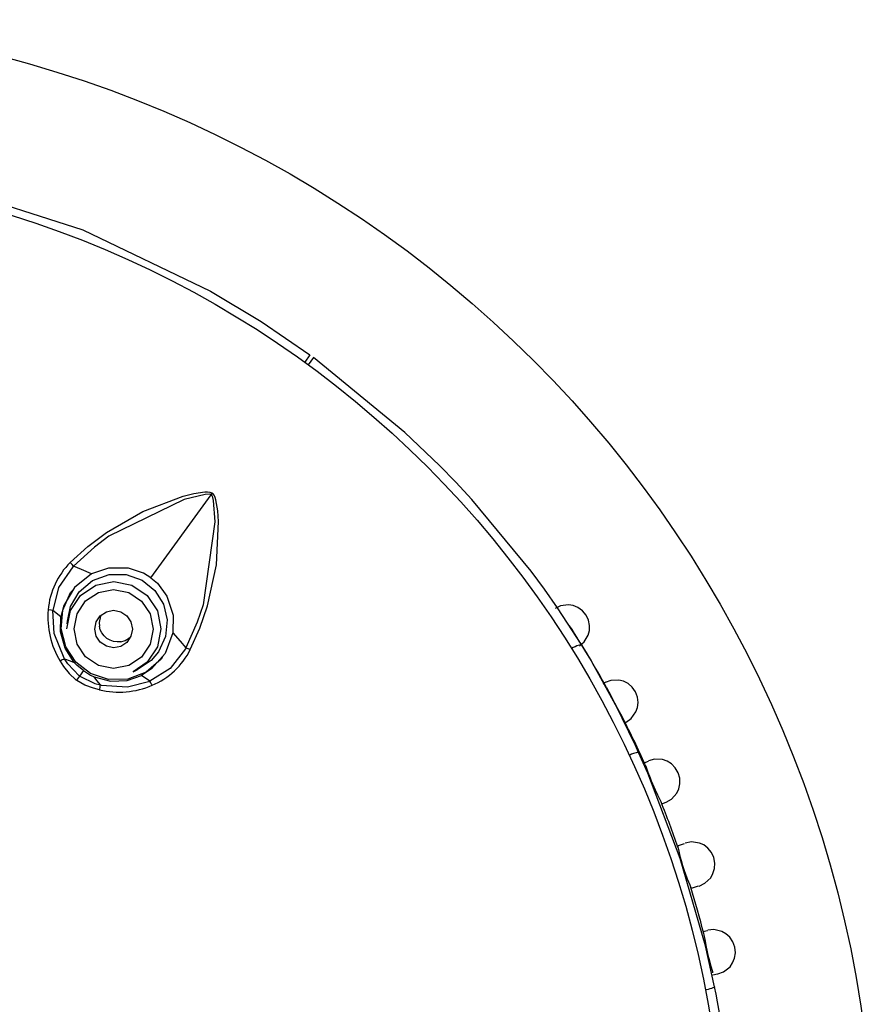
# Model space of a CAD drawing. Header units: millimetres. Extents: x -0.13 to 0.24, y 0 to 1.59.
# Tile 9 of 68: x -0.0628 to -0.04, y 0.4747 to 0.5009. Entities that reach past the tile are written whole.
import ezdxf

# ---------------------------------------------------------------- set-up
doc = ezdxf.new("R2010")
doc.units = ezdxf.units.MM
doc.layers.add('BLOCKS', color=3, linetype='Continuous')

msp = doc.modelspace()

# ---------------------------------------------------------------- linework, layer by layer
at = {"layer": 'BLOCKS'}
for points, knots in [([(-0.040013, 0.469931), (-0.040013, 0.48705), (-0.053889, 0.500928), (-0.071007, 0.500928), (-0.071007, 0.500928), (-0.088126, 0.500928), (-0.102004, 0.48705), (-0.102004, 0.469931), (-0.102004, 0.469931), (-0.102004, 0.452815), (-0.088126, 0.438935), (-0.071007, 0.438935), (-0.071007, 0.438935), (-0.053889, 0.438935), (-0.040013, 0.452815), (-0.040013, 0.469931)], [0, 0, 0, 0, 0.25, 0.25, 0.25, 0.25, 0.5, 0.5, 0.5, 0.5, 0.75, 0.75, 0.75, 0.75, 1, 1, 1, 1]), ([(-0.044015, 0.469931), (-0.044015, 0.484842), (-0.056101, 0.496926), (-0.071007, 0.496926), (-0.071007, 0.496926), (-0.085916, 0.496926), (-0.098, 0.484842), (-0.098, 0.469931), (-0.098, 0.469931), (-0.098, 0.455023), (-0.085916, 0.442939), (-0.071007, 0.442939), (-0.071007, 0.442939), (-0.056101, 0.442939), (-0.044015, 0.455023), (-0.044015, 0.469931)], [0, 0, 0, 0, 0.25, 0.25, 0.25, 0.25, 0.5, 0.5, 0.5, 0.5, 0.75, 0.75, 0.75, 0.75, 1, 1, 1, 1]), ([(-0.064547, 0.496429), (-0.064547, 0.496429), (-0.061102, 0.495332), (-0.061102, 0.495332), (-0.061102, 0.495332), (-0.061102, 0.495332), (-0.057695, 0.493697), (-0.057695, 0.493697), (-0.057695, 0.493697), (-0.057695, 0.493697), (-0.056352, 0.492886), (-0.056352, 0.492886), (-0.056352, 0.492886), (-0.056352, 0.492886), (-0.055048, 0.491998), (-0.055048, 0.491998)], [0, 0, 0, 0, 0.25, 0.25, 0.25, 0.25, 0.5, 0.5, 0.5, 0.5, 0.75, 0.75, 0.75, 0.75, 1, 1, 1, 1]), ([(-0.047803, 0.484266), (-0.047803, 0.484266), (-0.048451, 0.485268), (-0.048451, 0.485268), (-0.048451, 0.485268), (-0.048451, 0.485268), (-0.048798, 0.485759), (-0.048798, 0.485759), (-0.048798, 0.485759), (-0.048798, 0.485759), (-0.049152, 0.486243), (-0.049152, 0.486243), (-0.049152, 0.486243), (-0.049152, 0.486243), (-0.050734, 0.488147), (-0.050734, 0.488147), (-0.050734, 0.488147), (-0.050734, 0.488147), (-0.05116, 0.488607), (-0.05116, 0.488607), (-0.05116, 0.488607), (-0.05116, 0.488607), (-0.051599, 0.489054), (-0.051599, 0.489054), (-0.051599, 0.489054), (-0.051599, 0.489054), (-0.052518, 0.489936), (-0.052518, 0.489936), (-0.052518, 0.489936), (-0.052518, 0.489936), (-0.054955, 0.491927), (-0.054955, 0.491927)], [0, 0, 0, 0, 0.125, 0.125, 0.125, 0.125, 0.25, 0.25, 0.25, 0.25, 0.375, 0.375, 0.375, 0.375, 0.5, 0.5, 0.5, 0.5, 0.625, 0.625, 0.625, 0.625, 0.75, 0.75, 0.75, 0.75, 0.875, 0.875, 0.875, 0.875, 1, 1, 1, 1]), ([(-0.061434, 0.486473), (-0.061434, 0.486473), (-0.06097, 0.486893), (-0.06097, 0.486893), (-0.06097, 0.486893), (-0.06097, 0.486893), (-0.060465, 0.487274), (-0.060465, 0.487274), (-0.060465, 0.487274), (-0.060465, 0.487274), (-0.059498, 0.487833), (-0.059498, 0.487833), (-0.059498, 0.487833), (-0.059498, 0.487833), (-0.058422, 0.488241), (-0.058422, 0.488241), (-0.058422, 0.488241), (-0.058422, 0.488241), (-0.05814, 0.488311), (-0.05814, 0.488311), (-0.05814, 0.488311), (-0.05814, 0.488311), (-0.057848, 0.488354), (-0.057848, 0.488354), (-0.057848, 0.488354), (-0.057848, 0.488354), (-0.057782, 0.488354), (-0.057782, 0.488354), (-0.057782, 0.488354), (-0.057782, 0.488354), (-0.057714, 0.488344), (-0.057714, 0.488344), (-0.057714, 0.488344), (-0.057714, 0.488344), (-0.057662, 0.488325), (-0.057662, 0.488325), (-0.057662, 0.488325), (-0.057662, 0.488325), (-0.05765, 0.488317), (-0.05765, 0.488317)], [0, 0, 0, 0, 0.1, 0.1, 0.1, 0.1, 0.2, 0.2, 0.2, 0.2, 0.3, 0.3, 0.3, 0.3, 0.4, 0.4, 0.4, 0.4, 0.5, 0.5, 0.5, 0.5, 0.6, 0.6, 0.6, 0.6, 0.7, 0.7, 0.7, 0.7, 0.8, 0.8, 0.8, 0.8, 0.9, 0.9, 0.9, 0.9, 1, 1, 1, 1]), ([(-0.057683, 0.488274), (-0.057683, 0.488274), (-0.057689, 0.488278), (-0.057689, 0.488278), (-0.057689, 0.488278), (-0.057689, 0.488278), (-0.057728, 0.48829), (-0.057728, 0.48829), (-0.057728, 0.48829), (-0.057728, 0.48829), (-0.057844, 0.488282), (-0.057844, 0.488282), (-0.057844, 0.488282), (-0.057844, 0.488282), (-0.058397, 0.488147), (-0.058397, 0.488147), (-0.058397, 0.488147), (-0.058397, 0.488147), (-0.060403, 0.48717), (-0.060403, 0.48717), (-0.060403, 0.48717), (-0.060403, 0.48717), (-0.060792, 0.486876), (-0.060792, 0.486876), (-0.060792, 0.486876), (-0.060792, 0.486876), (-0.061347, 0.486375), (-0.061347, 0.486375)], [0, 0, 0, 0, 0.142857, 0.142857, 0.142857, 0.142857, 0.285714, 0.285714, 0.285714, 0.285714, 0.428571, 0.428571, 0.428571, 0.428571, 0.571429, 0.571429, 0.571429, 0.571429, 0.714286, 0.714286, 0.714286, 0.714286, 0.857143, 0.857143, 0.857143, 0.857143, 1, 1, 1, 1]), ([(-0.057683, 0.488274), (-0.057683, 0.488274), (-0.057675, 0.48827), (-0.057675, 0.48827), (-0.057675, 0.48827), (-0.057675, 0.48827), (-0.057652, 0.488234), (-0.057652, 0.488234), (-0.057652, 0.488234), (-0.057652, 0.488234), (-0.057625, 0.48812), (-0.057625, 0.48812), (-0.057625, 0.48812), (-0.057625, 0.48812), (-0.057581, 0.487555), (-0.057581, 0.487555), (-0.057581, 0.487555), (-0.057581, 0.487555), (-0.05789, 0.485345), (-0.05789, 0.485345), (-0.05789, 0.485345), (-0.05789, 0.485345), (-0.058049, 0.484885), (-0.058049, 0.484885), (-0.058049, 0.484885), (-0.058049, 0.484885), (-0.058356, 0.484202), (-0.058356, 0.484202)], [0, 0, 0, 0, 0.142857, 0.142857, 0.142857, 0.142857, 0.285714, 0.285714, 0.285714, 0.285714, 0.428571, 0.428571, 0.428571, 0.428571, 0.571429, 0.571429, 0.571429, 0.571429, 0.714286, 0.714286, 0.714286, 0.714286, 0.857143, 0.857143, 0.857143, 0.857143, 1, 1, 1, 1]), ([(-0.058236, 0.48415), (-0.058236, 0.48415), (-0.057981, 0.484719), (-0.057981, 0.484719), (-0.057981, 0.484719), (-0.057981, 0.484719), (-0.057774, 0.485316), (-0.057774, 0.485316), (-0.057774, 0.485316), (-0.057774, 0.485316), (-0.05754, 0.486411), (-0.05754, 0.486411), (-0.05754, 0.486411), (-0.05754, 0.486411), (-0.057484, 0.487562), (-0.057484, 0.487562), (-0.057484, 0.487562), (-0.057484, 0.487562), (-0.057507, 0.487851), (-0.057507, 0.487851), (-0.057507, 0.487851), (-0.057507, 0.487851), (-0.057554, 0.488139), (-0.057554, 0.488139), (-0.057554, 0.488139), (-0.057554, 0.488139), (-0.057575, 0.488203), (-0.057575, 0.488203), (-0.057575, 0.488203), (-0.057575, 0.488203), (-0.057604, 0.488265), (-0.057604, 0.488265), (-0.057604, 0.488265), (-0.057604, 0.488265), (-0.057639, 0.488307), (-0.057639, 0.488307), (-0.057639, 0.488307), (-0.057639, 0.488307), (-0.05765, 0.488317), (-0.05765, 0.488317)], [0, 0, 0, 0, 0.1, 0.1, 0.1, 0.1, 0.2, 0.2, 0.2, 0.2, 0.3, 0.3, 0.3, 0.3, 0.4, 0.4, 0.4, 0.4, 0.5, 0.5, 0.5, 0.5, 0.6, 0.6, 0.6, 0.6, 0.7, 0.7, 0.7, 0.7, 0.8, 0.8, 0.8, 0.8, 0.9, 0.9, 0.9, 0.9, 1, 1, 1, 1]), ([(-0.061347, 0.486375), (-0.061347, 0.486375), (-0.061384, 0.486421), (-0.061384, 0.486421), (-0.061384, 0.486421), (-0.061384, 0.486421), (-0.061403, 0.48644), (-0.061403, 0.48644), (-0.061403, 0.48644), (-0.061403, 0.48644), (-0.061434, 0.486473), (-0.061434, 0.486473)], [0, 0, 0, 0, 0.333333, 0.333333, 0.333333, 0.333333, 0.666667, 0.666667, 0.666667, 0.666667, 1, 1, 1, 1]), ([(-0.061347, 0.486375), (-0.061347, 0.486375), (-0.061347, 0.486375), (-0.061347, 0.486375), (-0.061347, 0.486375), (-0.061347, 0.486375), (-0.061367, 0.486355), (-0.061367, 0.486355), (-0.061367, 0.486355), (-0.061367, 0.486355), (-0.061746, 0.485804), (-0.061746, 0.485804), (-0.061746, 0.485804), (-0.061746, 0.485804), (-0.061901, 0.485191), (-0.061901, 0.485191)], [0, 0, 0, 0, 0.25, 0.25, 0.25, 0.25, 0.5, 0.5, 0.5, 0.5, 0.75, 0.75, 0.75, 0.75, 1, 1, 1, 1]), ([(-0.060864, 0.486166), (-0.060864, 0.486166), (-0.061134, 0.486284), (-0.061134, 0.486284), (-0.061134, 0.486284), (-0.061134, 0.486284), (-0.061347, 0.486375), (-0.061347, 0.486375)], [0, 0, 0, 0, 0.5, 0.5, 0.5, 0.5, 1, 1, 1, 1]), ([(-0.059285, 0.486065), (-0.059285, 0.486065), (-0.059482, 0.486185), (-0.059482, 0.486185), (-0.059482, 0.486185), (-0.059482, 0.486185), (-0.059883, 0.48632), (-0.059883, 0.48632), (-0.059883, 0.48632), (-0.059883, 0.48632), (-0.060411, 0.48632), (-0.060411, 0.48632), (-0.060411, 0.48632), (-0.060411, 0.48632), (-0.060864, 0.486166), (-0.060864, 0.486166)], [0, 0, 0, 0, 0.25, 0.25, 0.25, 0.25, 0.5, 0.5, 0.5, 0.5, 0.75, 0.75, 0.75, 0.75, 1, 1, 1, 1]), ([(-0.060864, 0.486166), (-0.060864, 0.486166), (-0.061322, 0.485804), (-0.061322, 0.485804), (-0.061322, 0.485804), (-0.061322, 0.485804), (-0.061603, 0.48533), (-0.061603, 0.48533), (-0.061603, 0.48533), (-0.061603, 0.48533), (-0.061684, 0.485026), (-0.061684, 0.485026)], [0, 0, 0, 0, 0.333333, 0.333333, 0.333333, 0.333333, 0.666667, 0.666667, 0.666667, 0.666667, 1, 1, 1, 1]), ([(-0.061527, 0.484709), (-0.061527, 0.484709), (-0.061432, 0.485189), (-0.061432, 0.485189), (-0.061432, 0.485189), (-0.061432, 0.485189), (-0.06116, 0.485595), (-0.06116, 0.485595), (-0.06116, 0.485595), (-0.06116, 0.485595), (-0.060753, 0.485866), (-0.060753, 0.485866), (-0.060753, 0.485866), (-0.060753, 0.485866), (-0.060272, 0.485961), (-0.060272, 0.485961)], [0, 0, 0, 0, 0.25, 0.25, 0.25, 0.25, 0.5, 0.5, 0.5, 0.5, 0.75, 0.75, 0.75, 0.75, 1, 1, 1, 1]), ([(-0.061496, 0.484955), (-0.061496, 0.484955), (-0.061427, 0.485295), (-0.061427, 0.485295), (-0.061427, 0.485295), (-0.061427, 0.485295), (-0.061196, 0.48569), (-0.061196, 0.48569), (-0.061196, 0.48569), (-0.061196, 0.48569), (-0.060838, 0.485988), (-0.060838, 0.485988), (-0.060838, 0.485988), (-0.060838, 0.485988), (-0.060401, 0.48615), (-0.060401, 0.48615), (-0.060401, 0.48615), (-0.060401, 0.48615), (-0.059941, 0.486152), (-0.059941, 0.486152), (-0.059941, 0.486152), (-0.059941, 0.486152), (-0.059521, 0.486001), (-0.059521, 0.486001), (-0.059521, 0.486001), (-0.059521, 0.486001), (-0.059182, 0.485728), (-0.059182, 0.485728), (-0.059182, 0.485728), (-0.059182, 0.485728), (-0.058954, 0.485363), (-0.058954, 0.485363), (-0.058954, 0.485363), (-0.058954, 0.485363), (-0.058854, 0.484941), (-0.058854, 0.484941), (-0.058854, 0.484941), (-0.058854, 0.484941), (-0.058896, 0.484502), (-0.058896, 0.484502), (-0.058896, 0.484502), (-0.058896, 0.484502), (-0.059084, 0.484088), (-0.059084, 0.484088), (-0.059084, 0.484088), (-0.059084, 0.484088), (-0.059277, 0.48386), (-0.059277, 0.48386), (-0.059277, 0.48386), (-0.059277, 0.48386), (-0.059277, 0.48386), (-0.059277, 0.48386)], [0, 0, 0, 0, 0.076923, 0.076923, 0.076923, 0.076923, 0.153846, 0.153846, 0.153846, 0.153846, 0.230769, 0.230769, 0.230769, 0.230769, 0.307692, 0.307692, 0.307692, 0.307692, 0.384615, 0.384615, 0.384615, 0.384615, 0.461538, 0.461538, 0.461538, 0.461538, 0.538462, 0.538462, 0.538462, 0.538462, 0.615385, 0.615385, 0.615385, 0.615385, 0.692308, 0.692308, 0.692308, 0.692308, 0.769231, 0.769231, 0.769231, 0.769231, 0.846154, 0.846154, 0.846154, 0.846154, 0.923077, 0.923077, 0.923077, 0.923077, 1, 1, 1, 1]), ([(-0.060272, 0.485961), (-0.060272, 0.485961), (-0.059792, 0.485864), (-0.059792, 0.485864), (-0.059792, 0.485864), (-0.059792, 0.485864), (-0.059386, 0.485593), (-0.059386, 0.485593), (-0.059386, 0.485593), (-0.059386, 0.485593), (-0.059113, 0.485185), (-0.059113, 0.485185), (-0.059113, 0.485185), (-0.059113, 0.485185), (-0.059018, 0.484705), (-0.059018, 0.484705), (-0.059018, 0.484705), (-0.059018, 0.484705), (-0.059113, 0.484227), (-0.059113, 0.484227), (-0.059113, 0.484227), (-0.059113, 0.484227), (-0.059386, 0.483819), (-0.059386, 0.483819), (-0.059386, 0.483819), (-0.059386, 0.483819), (-0.059761, 0.483562), (-0.059761, 0.483562)], [0, 0, 0, 0, 0.142857, 0.142857, 0.142857, 0.142857, 0.285714, 0.285714, 0.285714, 0.285714, 0.428571, 0.428571, 0.428571, 0.428571, 0.571429, 0.571429, 0.571429, 0.571429, 0.714286, 0.714286, 0.714286, 0.714286, 0.857143, 0.857143, 0.857143, 0.857143, 1, 1, 1, 1]), ([(-0.059285, 0.486065), (-0.059285, 0.486065), (-0.059111, 0.485918), (-0.059111, 0.485918), (-0.059111, 0.485918), (-0.059111, 0.485918), (-0.058863, 0.485574), (-0.058863, 0.485574), (-0.058863, 0.485574), (-0.058863, 0.485574), (-0.058695, 0.485073), (-0.058695, 0.485073), (-0.058695, 0.485073), (-0.058695, 0.485073), (-0.058701, 0.484595), (-0.058701, 0.484595)], [0, 0, 0, 0, 0.25, 0.25, 0.25, 0.25, 0.5, 0.5, 0.5, 0.5, 0.75, 0.75, 0.75, 0.75, 1, 1, 1, 1]), ([(-0.058968, 0.483974), (-0.058968, 0.483974), (-0.05901, 0.483898), (-0.05901, 0.483898), (-0.05901, 0.483898), (-0.05901, 0.483898), (-0.059409, 0.483554), (-0.059409, 0.483554), (-0.059409, 0.483554), (-0.059409, 0.483554), (-0.059902, 0.483366), (-0.059902, 0.483366), (-0.059902, 0.483366), (-0.059902, 0.483366), (-0.060419, 0.483355), (-0.060419, 0.483355), (-0.060419, 0.483355), (-0.060419, 0.483355), (-0.060898, 0.483517), (-0.060898, 0.483517), (-0.060898, 0.483517), (-0.060898, 0.483517), (-0.061285, 0.483821), (-0.061285, 0.483821), (-0.061285, 0.483821), (-0.061285, 0.483821), (-0.06155, 0.484229), (-0.06155, 0.484229), (-0.06155, 0.484229), (-0.06155, 0.484229), (-0.061672, 0.484703), (-0.061672, 0.484703), (-0.061672, 0.484703), (-0.061672, 0.484703), (-0.06163, 0.485202), (-0.06163, 0.485202), (-0.06163, 0.485202), (-0.06163, 0.485202), (-0.061425, 0.485672), (-0.061425, 0.485672), (-0.061425, 0.485672), (-0.061425, 0.485672), (-0.061378, 0.485728), (-0.061378, 0.485728)], [0, 0, 0, 0, 0.090909, 0.090909, 0.090909, 0.090909, 0.181818, 0.181818, 0.181818, 0.181818, 0.272727, 0.272727, 0.272727, 0.272727, 0.363636, 0.363636, 0.363636, 0.363636, 0.454545, 0.454545, 0.454545, 0.454545, 0.545455, 0.545455, 0.545455, 0.545455, 0.636364, 0.636364, 0.636364, 0.636364, 0.727273, 0.727273, 0.727273, 0.727273, 0.818182, 0.818182, 0.818182, 0.818182, 0.909091, 0.909091, 0.909091, 0.909091, 1, 1, 1, 1]), ([(-0.060279, 0.483645), (-0.060279, 0.483645), (-0.059875, 0.483726), (-0.059875, 0.483726), (-0.059875, 0.483726), (-0.059875, 0.483726), (-0.059533, 0.483954), (-0.059533, 0.483954), (-0.059533, 0.483954), (-0.059533, 0.483954), (-0.059304, 0.484295), (-0.059304, 0.484295), (-0.059304, 0.484295), (-0.059304, 0.484295), (-0.059223, 0.484697), (-0.059223, 0.484697), (-0.059223, 0.484697), (-0.059223, 0.484697), (-0.059304, 0.4851), (-0.059304, 0.4851), (-0.059304, 0.4851), (-0.059304, 0.4851), (-0.059533, 0.485444), (-0.059533, 0.485444), (-0.059533, 0.485444), (-0.059533, 0.485444), (-0.059875, 0.485674), (-0.059875, 0.485674), (-0.059875, 0.485674), (-0.059875, 0.485674), (-0.060279, 0.485752), (-0.060279, 0.485752), (-0.060279, 0.485752), (-0.060279, 0.485752), (-0.060682, 0.485674), (-0.060682, 0.485674), (-0.060682, 0.485674), (-0.060682, 0.485674), (-0.061024, 0.485446), (-0.061024, 0.485446), (-0.061024, 0.485446), (-0.061024, 0.485446), (-0.061254, 0.485105), (-0.061254, 0.485105), (-0.061254, 0.485105), (-0.061254, 0.485105), (-0.061334, 0.484701), (-0.061334, 0.484701), (-0.061334, 0.484701), (-0.061334, 0.484701), (-0.061254, 0.484297), (-0.061254, 0.484297), (-0.061254, 0.484297), (-0.061254, 0.484297), (-0.061024, 0.483956), (-0.061024, 0.483956), (-0.061024, 0.483956), (-0.061024, 0.483956), (-0.060682, 0.483726), (-0.060682, 0.483726), (-0.060682, 0.483726), (-0.060682, 0.483726), (-0.060279, 0.483645), (-0.060279, 0.483645)], [0, 0, 0, 0, 0.0625, 0.0625, 0.0625, 0.0625, 0.125, 0.125, 0.125, 0.125, 0.1875, 0.1875, 0.1875, 0.1875, 0.25, 0.25, 0.25, 0.25, 0.3125, 0.3125, 0.3125, 0.3125, 0.375, 0.375, 0.375, 0.375, 0.4375, 0.4375, 0.4375, 0.4375, 0.5, 0.5, 0.5, 0.5, 0.5625, 0.5625, 0.5625, 0.5625, 0.625, 0.625, 0.625, 0.625, 0.6875, 0.6875, 0.6875, 0.6875, 0.75, 0.75, 0.75, 0.75, 0.8125, 0.8125, 0.8125, 0.8125, 0.875, 0.875, 0.875, 0.875, 0.9375, 0.9375, 0.9375, 0.9375, 1, 1, 1, 1]), ([(-0.061901, 0.485191), (-0.061901, 0.485191), (-0.061941, 0.4852), (-0.061941, 0.4852), (-0.061941, 0.4852), (-0.061941, 0.4852), (-0.061955, 0.485202), (-0.061955, 0.485202), (-0.061955, 0.485202), (-0.061955, 0.485202), (-0.062024, 0.485212), (-0.062024, 0.485212)], [0, 0, 0, 0, 0.333333, 0.333333, 0.333333, 0.333333, 0.666667, 0.666667, 0.666667, 0.666667, 1, 1, 1, 1]), ([(-0.061587, 0.483906), (-0.061587, 0.483906), (-0.061587, 0.483906), (-0.061587, 0.483906), (-0.061587, 0.483906), (-0.061587, 0.483906), (-0.061597, 0.48392), (-0.061597, 0.48392), (-0.061597, 0.48392), (-0.061597, 0.48392), (-0.061862, 0.484577), (-0.061862, 0.484577), (-0.061862, 0.484577), (-0.061862, 0.484577), (-0.061901, 0.485191), (-0.061901, 0.485191)], [0, 0, 0, 0, 0.25, 0.25, 0.25, 0.25, 0.5, 0.5, 0.5, 0.5, 0.75, 0.75, 0.75, 0.75, 1, 1, 1, 1]), ([(-0.060279, 0.4842), (-0.060279, 0.4842), (-0.060088, 0.484237), (-0.060088, 0.484237), (-0.060088, 0.484237), (-0.060088, 0.484237), (-0.059927, 0.484345), (-0.059927, 0.484345), (-0.059927, 0.484345), (-0.059927, 0.484345), (-0.059817, 0.484506), (-0.059817, 0.484506), (-0.059817, 0.484506), (-0.059817, 0.484506), (-0.05978, 0.484699), (-0.05978, 0.484699), (-0.05978, 0.484699), (-0.05978, 0.484699), (-0.059817, 0.484889), (-0.059817, 0.484889), (-0.059817, 0.484889), (-0.059817, 0.484889), (-0.059927, 0.485053), (-0.059927, 0.485053), (-0.059927, 0.485053), (-0.059927, 0.485053), (-0.060088, 0.48516), (-0.060088, 0.48516), (-0.060088, 0.48516), (-0.060088, 0.48516), (-0.060279, 0.4852), (-0.060279, 0.4852), (-0.060279, 0.4852), (-0.060279, 0.4852), (-0.060469, 0.48516), (-0.060469, 0.48516), (-0.060469, 0.48516), (-0.060469, 0.48516), (-0.060633, 0.485053), (-0.060633, 0.485053), (-0.060633, 0.485053), (-0.060633, 0.485053), (-0.06074, 0.484891), (-0.06074, 0.484891), (-0.06074, 0.484891), (-0.06074, 0.484891), (-0.060777, 0.484699), (-0.060777, 0.484699), (-0.060777, 0.484699), (-0.060777, 0.484699), (-0.06074, 0.484508), (-0.06074, 0.484508), (-0.06074, 0.484508), (-0.06074, 0.484508), (-0.060633, 0.484347), (-0.060633, 0.484347), (-0.060633, 0.484347), (-0.060633, 0.484347), (-0.060469, 0.484239), (-0.060469, 0.484239), (-0.060469, 0.484239), (-0.060469, 0.484239), (-0.060279, 0.4842), (-0.060279, 0.4842)], [0, 0, 0, 0, 0.0625, 0.0625, 0.0625, 0.0625, 0.125, 0.125, 0.125, 0.125, 0.1875, 0.1875, 0.1875, 0.1875, 0.25, 0.25, 0.25, 0.25, 0.3125, 0.3125, 0.3125, 0.3125, 0.375, 0.375, 0.375, 0.375, 0.4375, 0.4375, 0.4375, 0.4375, 0.5, 0.5, 0.5, 0.5, 0.5625, 0.5625, 0.5625, 0.5625, 0.625, 0.625, 0.625, 0.625, 0.6875, 0.6875, 0.6875, 0.6875, 0.75, 0.75, 0.75, 0.75, 0.8125, 0.8125, 0.8125, 0.8125, 0.875, 0.875, 0.875, 0.875, 0.9375, 0.9375, 0.9375, 0.9375, 1, 1, 1, 1]), ([(-0.047871, 0.48425), (-0.047871, 0.48425), (-0.047743, 0.484355), (-0.047743, 0.484355), (-0.047743, 0.484355), (-0.047743, 0.484355), (-0.047633, 0.484537), (-0.047633, 0.484537), (-0.047633, 0.484537), (-0.047633, 0.484537), (-0.047604, 0.484659), (-0.047604, 0.484659), (-0.047604, 0.484659), (-0.047604, 0.484659), (-0.047598, 0.484796), (-0.047598, 0.484796), (-0.047598, 0.484796), (-0.047598, 0.484796), (-0.047627, 0.484937), (-0.047627, 0.484937), (-0.047627, 0.484937), (-0.047627, 0.484937), (-0.047693, 0.485073), (-0.047693, 0.485073), (-0.047693, 0.485073), (-0.047693, 0.485073), (-0.04779, 0.485187), (-0.04779, 0.485187), (-0.04779, 0.485187), (-0.04779, 0.485187), (-0.04791, 0.485272), (-0.04791, 0.485272), (-0.04791, 0.485272), (-0.04791, 0.485272), (-0.048035, 0.485324), (-0.048035, 0.485324), (-0.048035, 0.485324), (-0.048035, 0.485324), (-0.048159, 0.485343), (-0.048159, 0.485343), (-0.048159, 0.485343), (-0.048159, 0.485343), (-0.04837, 0.485318), (-0.04837, 0.485318), (-0.04837, 0.485318), (-0.04837, 0.485318), (-0.048519, 0.485245), (-0.048519, 0.485245)], [0, 0, 0, 0, 0.083333, 0.083333, 0.083333, 0.083333, 0.166667, 0.166667, 0.166667, 0.166667, 0.25, 0.25, 0.25, 0.25, 0.333333, 0.333333, 0.333333, 0.333333, 0.416667, 0.416667, 0.416667, 0.416667, 0.5, 0.5, 0.5, 0.5, 0.583333, 0.583333, 0.583333, 0.583333, 0.666667, 0.666667, 0.666667, 0.666667, 0.75, 0.75, 0.75, 0.75, 0.833333, 0.833333, 0.833333, 0.833333, 0.916667, 0.916667, 0.916667, 0.916667, 1, 1, 1, 1]), ([(-0.061328, 0.483811), (-0.061328, 0.483811), (-0.061572, 0.48419), (-0.061572, 0.48419), (-0.061572, 0.48419), (-0.061572, 0.48419), (-0.06169, 0.484622), (-0.06169, 0.484622), (-0.06169, 0.484622), (-0.06169, 0.484622), (-0.061684, 0.485026), (-0.061684, 0.485026)], [0, 0, 0, 0, 0.333333, 0.333333, 0.333333, 0.333333, 0.666667, 0.666667, 0.666667, 0.666667, 1, 1, 1, 1]), ([(-0.060628, 0.48504), (-0.060628, 0.48504), (-0.060664, 0.484871), (-0.060664, 0.484871), (-0.060664, 0.484871), (-0.060664, 0.484871), (-0.060659, 0.48478), (-0.060659, 0.48478)], [0, 0, 0, 0, 0.5, 0.5, 0.5, 0.5, 1, 1, 1, 1]), ([(-0.060086, 0.484361), (-0.060086, 0.484361), (-0.060183, 0.484355), (-0.060183, 0.484355), (-0.060183, 0.484355), (-0.060183, 0.484355), (-0.060283, 0.48437), (-0.060283, 0.48437), (-0.060283, 0.48437), (-0.060283, 0.48437), (-0.060374, 0.484401), (-0.060374, 0.484401), (-0.060374, 0.484401), (-0.060374, 0.484401), (-0.060461, 0.48445), (-0.060461, 0.48445), (-0.060461, 0.48445), (-0.060461, 0.48445), (-0.060531, 0.484517), (-0.060531, 0.484517), (-0.060531, 0.484517), (-0.060531, 0.484517), (-0.060591, 0.484595), (-0.060591, 0.484595), (-0.060591, 0.484595), (-0.060591, 0.484595), (-0.060635, 0.484682), (-0.060635, 0.484682), (-0.060635, 0.484682), (-0.060635, 0.484682), (-0.060659, 0.48478), (-0.060659, 0.48478)], [0, 0, 0, 0, 0.125, 0.125, 0.125, 0.125, 0.25, 0.25, 0.25, 0.25, 0.375, 0.375, 0.375, 0.375, 0.5, 0.5, 0.5, 0.5, 0.625, 0.625, 0.625, 0.625, 0.75, 0.75, 0.75, 0.75, 0.875, 0.875, 0.875, 0.875, 1, 1, 1, 1]), ([(-0.060086, 0.484361), (-0.060086, 0.484361), (-0.059968, 0.484397), (-0.059968, 0.484397), (-0.059968, 0.484397), (-0.059968, 0.484397), (-0.059879, 0.484446), (-0.059879, 0.484446), (-0.059879, 0.484446), (-0.059879, 0.484446), (-0.059823, 0.484502), (-0.059823, 0.484502)], [0, 0, 0, 0, 0.333333, 0.333333, 0.333333, 0.333333, 0.666667, 0.666667, 0.666667, 0.666667, 1, 1, 1, 1]), ([(-0.058701, 0.484595), (-0.058701, 0.484595), (-0.058904, 0.484049), (-0.058904, 0.484049), (-0.058904, 0.484049), (-0.058904, 0.484049), (-0.059268, 0.483635), (-0.059268, 0.483635), (-0.059268, 0.483635), (-0.059268, 0.483635), (-0.059535, 0.483465), (-0.059535, 0.483465)], [0, 0, 0, 0, 0.333333, 0.333333, 0.333333, 0.333333, 0.666667, 0.666667, 0.666667, 0.666667, 1, 1, 1, 1]), ([(-0.058701, 0.484595), (-0.058701, 0.484595), (-0.058509, 0.484376), (-0.058509, 0.484376), (-0.058509, 0.484376), (-0.058509, 0.484376), (-0.058356, 0.484202), (-0.058356, 0.484202)], [0, 0, 0, 0, 0.5, 0.5, 0.5, 0.5, 1, 1, 1, 1]), ([(-0.058356, 0.484202), (-0.058356, 0.484202), (-0.058356, 0.484202), (-0.058356, 0.484202), (-0.058356, 0.484202), (-0.058356, 0.484202), (-0.058368, 0.484175), (-0.058368, 0.484175), (-0.058368, 0.484175), (-0.058368, 0.484175), (-0.058774, 0.483647), (-0.058774, 0.483647), (-0.058774, 0.483647), (-0.058774, 0.483647), (-0.05931, 0.483308), (-0.05931, 0.483308)], [0, 0, 0, 0, 0.25, 0.25, 0.25, 0.25, 0.5, 0.5, 0.5, 0.5, 0.75, 0.75, 0.75, 0.75, 1, 1, 1, 1]), ([(-0.058356, 0.484202), (-0.058356, 0.484202), (-0.0583, 0.484179), (-0.0583, 0.484179), (-0.0583, 0.484179), (-0.0583, 0.484179), (-0.058279, 0.484169), (-0.058279, 0.484169), (-0.058279, 0.484169), (-0.058279, 0.484169), (-0.058236, 0.48415), (-0.058236, 0.48415)], [0, 0, 0, 0, 0.333333, 0.333333, 0.333333, 0.333333, 0.666667, 0.666667, 0.666667, 0.666667, 1, 1, 1, 1]), ([(-0.047803, 0.484266), (-0.047803, 0.484266), (-0.047815, 0.484272), (-0.047815, 0.484272), (-0.047815, 0.484272), (-0.047815, 0.484272), (-0.047838, 0.484274), (-0.047838, 0.484274), (-0.047838, 0.484274), (-0.047838, 0.484274), (-0.047865, 0.484272), (-0.047865, 0.484272), (-0.047865, 0.484272), (-0.047865, 0.484272), (-0.0479, 0.484264), (-0.0479, 0.484264), (-0.0479, 0.484264), (-0.0479, 0.484264), (-0.047941, 0.48425), (-0.047941, 0.48425), (-0.047941, 0.48425), (-0.047941, 0.48425), (-0.047985, 0.484229), (-0.047985, 0.484229), (-0.047985, 0.484229), (-0.047985, 0.484229), (-0.048035, 0.484206), (-0.048035, 0.484206), (-0.048035, 0.484206), (-0.048035, 0.484206), (-0.048082, 0.484179), (-0.048082, 0.484179)], [0, 0, 0, 0, 0.125, 0.125, 0.125, 0.125, 0.25, 0.25, 0.25, 0.25, 0.375, 0.375, 0.375, 0.375, 0.5, 0.5, 0.5, 0.5, 0.625, 0.625, 0.625, 0.625, 0.75, 0.75, 0.75, 0.75, 0.875, 0.875, 0.875, 0.875, 1, 1, 1, 1]), ([(-0.061707, 0.483844), (-0.061707, 0.483844), (-0.061616, 0.483703), (-0.061616, 0.483703), (-0.061616, 0.483703), (-0.061616, 0.483703), (-0.061463, 0.483513), (-0.061463, 0.483513), (-0.061463, 0.483513), (-0.061463, 0.483513), (-0.061283, 0.483343), (-0.061283, 0.483343), (-0.061283, 0.483343), (-0.061283, 0.483343), (-0.06127, 0.483335), (-0.06127, 0.483335)], [0, 0, 0, 0, 0.25, 0.25, 0.25, 0.25, 0.5, 0.5, 0.5, 0.5, 0.75, 0.75, 0.75, 0.75, 1, 1, 1, 1]), ([(-0.061587, 0.483906), (-0.061587, 0.483906), (-0.06144, 0.483856), (-0.06144, 0.483856), (-0.06144, 0.483856), (-0.06144, 0.483856), (-0.061328, 0.483811), (-0.061328, 0.483811)], [0, 0, 0, 0, 0.5, 0.5, 0.5, 0.5, 1, 1, 1, 1]), ([(-0.061189, 0.483446), (-0.061189, 0.483446), (-0.061198, 0.483451), (-0.061198, 0.483451), (-0.061198, 0.483451), (-0.061198, 0.483451), (-0.061502, 0.483776), (-0.061502, 0.483776), (-0.061502, 0.483776), (-0.061502, 0.483776), (-0.061587, 0.483906), (-0.061587, 0.483906), (-0.061587, 0.483906), (-0.061587, 0.483906), (-0.061587, 0.483906), (-0.061587, 0.483906)], [0, 0, 0, 0, 0.25, 0.25, 0.25, 0.25, 0.5, 0.5, 0.5, 0.5, 0.75, 0.75, 0.75, 0.75, 1, 1, 1, 1]), ([(-0.061084, 0.483591), (-0.061084, 0.483591), (-0.061252, 0.483732), (-0.061252, 0.483732), (-0.061252, 0.483732), (-0.061252, 0.483732), (-0.061328, 0.483811), (-0.061328, 0.483811)], [0, 0, 0, 0, 0.5, 0.5, 0.5, 0.5, 1, 1, 1, 1]), ([(-0.061084, 0.483591), (-0.061084, 0.483591), (-0.060898, 0.483473), (-0.060898, 0.483473), (-0.060898, 0.483473), (-0.060898, 0.483473), (-0.0608, 0.483428), (-0.0608, 0.483428)], [0, 0, 0, 0, 0.5, 0.5, 0.5, 0.5, 1, 1, 1, 1]), ([(-0.060651, 0.483078), (-0.060651, 0.483078), (-0.060813, 0.483121), (-0.060813, 0.483121), (-0.060813, 0.483121), (-0.060813, 0.483121), (-0.061042, 0.483208), (-0.061042, 0.483208), (-0.061042, 0.483208), (-0.061042, 0.483208), (-0.06126, 0.483328), (-0.06126, 0.483328), (-0.06126, 0.483328), (-0.06126, 0.483328), (-0.06127, 0.483335), (-0.06127, 0.483335)], [0, 0, 0, 0, 0.25, 0.25, 0.25, 0.25, 0.5, 0.5, 0.5, 0.5, 0.75, 0.75, 0.75, 0.75, 1, 1, 1, 1]), ([(-0.061189, 0.483446), (-0.061189, 0.483446), (-0.061181, 0.48344), (-0.061181, 0.48344), (-0.061181, 0.48344), (-0.061181, 0.48344), (-0.06078, 0.483252), (-0.06078, 0.483252), (-0.06078, 0.483252), (-0.06078, 0.483252), (-0.060631, 0.48321), (-0.060631, 0.48321), (-0.060631, 0.48321), (-0.060631, 0.48321), (-0.060628, 0.48321), (-0.060628, 0.48321)], [0, 0, 0, 0, 0.25, 0.25, 0.25, 0.25, 0.5, 0.5, 0.5, 0.5, 0.75, 0.75, 0.75, 0.75, 1, 1, 1, 1]), ([(-0.0608, 0.483428), (-0.0608, 0.483428), (-0.060363, 0.483312), (-0.060363, 0.483312), (-0.060363, 0.483312), (-0.060363, 0.483312), (-0.059918, 0.483333), (-0.059918, 0.483333), (-0.059918, 0.483333), (-0.059918, 0.483333), (-0.059535, 0.483465), (-0.059535, 0.483465)], [0, 0, 0, 0, 0.333333, 0.333333, 0.333333, 0.333333, 0.666667, 0.666667, 0.666667, 0.666667, 1, 1, 1, 1]), ([(-0.060628, 0.48321), (-0.060628, 0.48321), (-0.060722, 0.483333), (-0.060722, 0.483333), (-0.060722, 0.483333), (-0.060722, 0.483333), (-0.0608, 0.483428), (-0.0608, 0.483428)], [0, 0, 0, 0, 0.5, 0.5, 0.5, 0.5, 1, 1, 1, 1]), ([(-0.060628, 0.48321), (-0.060628, 0.48321), (-0.060628, 0.48321), (-0.060628, 0.48321), (-0.060628, 0.48321), (-0.060628, 0.48321), (-0.06061, 0.483204), (-0.06061, 0.483204), (-0.06061, 0.483204), (-0.06061, 0.483204), (-0.059906, 0.483157), (-0.059906, 0.483157), (-0.059906, 0.483157), (-0.059906, 0.483157), (-0.05931, 0.483308), (-0.05931, 0.483308)], [0, 0, 0, 0, 0.25, 0.25, 0.25, 0.25, 0.5, 0.5, 0.5, 0.5, 0.75, 0.75, 0.75, 0.75, 1, 1, 1, 1]), ([(-0.059254, 0.4832), (-0.059254, 0.4832), (-0.059254, 0.4832), (-0.059254, 0.4832), (-0.059254, 0.4832), (-0.059254, 0.4832), (-0.059254, 0.4832), (-0.059254, 0.4832), (-0.059254, 0.4832), (-0.059254, 0.4832), (-0.059254, 0.4832), (-0.059254, 0.4832), (-0.059254, 0.4832), (-0.059254, 0.4832), (-0.059254, 0.4832), (-0.059254, 0.4832), (-0.059254, 0.4832), (-0.059254, 0.4832), (-0.05926, 0.483215), (-0.05926, 0.483215), (-0.05926, 0.483215), (-0.05926, 0.483215), (-0.059289, 0.48327), (-0.059289, 0.48327), (-0.059289, 0.48327), (-0.059289, 0.48327), (-0.05931, 0.483308), (-0.05931, 0.483308)], [0, 0, 0, 0, 0.142857, 0.142857, 0.142857, 0.142857, 0.285714, 0.285714, 0.285714, 0.285714, 0.428571, 0.428571, 0.428571, 0.428571, 0.571429, 0.571429, 0.571429, 0.571429, 0.714286, 0.714286, 0.714286, 0.714286, 0.857143, 0.857143, 0.857143, 0.857143, 1, 1, 1, 1]), ([(-0.046625, 0.482221), (-0.046625, 0.482221), (-0.04649, 0.482318), (-0.04649, 0.482318), (-0.04649, 0.482318), (-0.04649, 0.482318), (-0.046364, 0.48249), (-0.046364, 0.48249), (-0.046364, 0.48249), (-0.046364, 0.48249), (-0.046323, 0.482608), (-0.046323, 0.482608), (-0.046323, 0.482608), (-0.046323, 0.482608), (-0.046306, 0.482743), (-0.046306, 0.482743), (-0.046306, 0.482743), (-0.046306, 0.482743), (-0.046323, 0.482888), (-0.046323, 0.482888), (-0.046323, 0.482888), (-0.046323, 0.482888), (-0.046376, 0.48303), (-0.046376, 0.48303), (-0.046376, 0.48303), (-0.046376, 0.48303), (-0.046463, 0.48315), (-0.046463, 0.48315), (-0.046463, 0.48315), (-0.046463, 0.48315), (-0.046573, 0.483248), (-0.046573, 0.483248), (-0.046573, 0.483248), (-0.046573, 0.483248), (-0.046695, 0.48331), (-0.046695, 0.48331), (-0.046695, 0.48331), (-0.046695, 0.48331), (-0.046817, 0.483341), (-0.046817, 0.483341), (-0.046817, 0.483341), (-0.046817, 0.483341), (-0.047031, 0.483333), (-0.047031, 0.483333), (-0.047031, 0.483333), (-0.047031, 0.483333), (-0.047186, 0.483273), (-0.047186, 0.483273)], [0, 0, 0, 0, 0.083333, 0.083333, 0.083333, 0.083333, 0.166667, 0.166667, 0.166667, 0.166667, 0.25, 0.25, 0.25, 0.25, 0.333333, 0.333333, 0.333333, 0.333333, 0.416667, 0.416667, 0.416667, 0.416667, 0.5, 0.5, 0.5, 0.5, 0.583333, 0.583333, 0.583333, 0.583333, 0.666667, 0.666667, 0.666667, 0.666667, 0.75, 0.75, 0.75, 0.75, 0.833333, 0.833333, 0.833333, 0.833333, 0.916667, 0.916667, 0.916667, 0.916667, 1, 1, 1, 1]), ([(-0.047147, 0.48314), (-0.047147, 0.48314), (-0.047086, 0.48303), (-0.047086, 0.48303), (-0.047086, 0.48303), (-0.047086, 0.48303), (-0.047014, 0.48289), (-0.047014, 0.48289), (-0.047014, 0.48289), (-0.047014, 0.48289), (-0.046975, 0.482813), (-0.046975, 0.482813), (-0.046975, 0.482813), (-0.046975, 0.482813), (-0.046931, 0.482736), (-0.046931, 0.482736), (-0.046931, 0.482736), (-0.046931, 0.482736), (-0.04689, 0.482656), (-0.04689, 0.482656), (-0.04689, 0.482656), (-0.04689, 0.482656), (-0.046851, 0.482579), (-0.046851, 0.482579), (-0.046851, 0.482579), (-0.046851, 0.482579), (-0.046774, 0.482442), (-0.046774, 0.482442), (-0.046774, 0.482442), (-0.046774, 0.482442), (-0.046714, 0.482329), (-0.046714, 0.482329)], [0, 0, 0, 0, 0.125, 0.125, 0.125, 0.125, 0.25, 0.25, 0.25, 0.25, 0.375, 0.375, 0.375, 0.375, 0.5, 0.5, 0.5, 0.5, 0.625, 0.625, 0.625, 0.625, 0.75, 0.75, 0.75, 0.75, 0.875, 0.875, 0.875, 0.875, 1, 1, 1, 1]), ([(-0.046296, 0.481412), (-0.046296, 0.481412), (-0.046306, 0.481416), (-0.046306, 0.481416), (-0.046306, 0.481416), (-0.046306, 0.481416), (-0.046327, 0.481414), (-0.046327, 0.481414), (-0.046327, 0.481414), (-0.046327, 0.481414), (-0.046354, 0.481405), (-0.046354, 0.481405), (-0.046354, 0.481405), (-0.046354, 0.481405), (-0.046389, 0.481395), (-0.046389, 0.481395), (-0.046389, 0.481395), (-0.046389, 0.481395), (-0.046432, 0.481383), (-0.046432, 0.481383), (-0.046432, 0.481383), (-0.046432, 0.481383), (-0.046478, 0.481364), (-0.046478, 0.481364), (-0.046478, 0.481364), (-0.046478, 0.481364), (-0.046528, 0.481343), (-0.046528, 0.481343), (-0.046528, 0.481343), (-0.046528, 0.481343), (-0.046542, 0.481337), (-0.046542, 0.481337)], [0, 0, 0, 0, 0.125, 0.125, 0.125, 0.125, 0.25, 0.25, 0.25, 0.25, 0.375, 0.375, 0.375, 0.375, 0.5, 0.5, 0.5, 0.5, 0.625, 0.625, 0.625, 0.625, 0.75, 0.75, 0.75, 0.75, 0.875, 0.875, 0.875, 0.875, 1, 1, 1, 1]), ([(-0.044267, 0.475171), (-0.044267, 0.475171), (-0.044511, 0.476259), (-0.044511, 0.476259), (-0.044511, 0.476259), (-0.044511, 0.476259), (-0.045188, 0.478592), (-0.045188, 0.478592), (-0.045188, 0.478592), (-0.045188, 0.478592), (-0.046051, 0.480859), (-0.046051, 0.480859), (-0.046051, 0.480859), (-0.046051, 0.480859), (-0.046296, 0.481412), (-0.046296, 0.481412)], [0, 0, 0, 0, 0.25, 0.25, 0.25, 0.25, 0.5, 0.5, 0.5, 0.5, 0.75, 0.75, 0.75, 0.75, 1, 1, 1, 1]), ([(-0.045559, 0.480087), (-0.045559, 0.480087), (-0.045414, 0.48017), (-0.045414, 0.48017), (-0.045414, 0.48017), (-0.045414, 0.48017), (-0.045273, 0.480329), (-0.045273, 0.480329), (-0.045273, 0.480329), (-0.045273, 0.480329), (-0.045219, 0.480443), (-0.045219, 0.480443), (-0.045219, 0.480443), (-0.045219, 0.480443), (-0.045192, 0.480577), (-0.045192, 0.480577), (-0.045192, 0.480577), (-0.045192, 0.480577), (-0.045197, 0.480726), (-0.045197, 0.480726), (-0.045197, 0.480726), (-0.045197, 0.480726), (-0.045238, 0.480869), (-0.045238, 0.480869), (-0.045238, 0.480869), (-0.045238, 0.480869), (-0.045315, 0.481002), (-0.045315, 0.481002), (-0.045315, 0.481002), (-0.045315, 0.481002), (-0.045416, 0.481105), (-0.045416, 0.481105), (-0.045416, 0.481105), (-0.045416, 0.481105), (-0.045534, 0.48118), (-0.045534, 0.48118), (-0.045534, 0.48118), (-0.045534, 0.48118), (-0.045652, 0.481221), (-0.045652, 0.481221), (-0.045652, 0.481221), (-0.045652, 0.481221), (-0.045865, 0.481232), (-0.045865, 0.481232), (-0.045865, 0.481232), (-0.045865, 0.481232), (-0.046027, 0.481186), (-0.046027, 0.481186)], [0, 0, 0, 0, 0.083333, 0.083333, 0.083333, 0.083333, 0.166667, 0.166667, 0.166667, 0.166667, 0.25, 0.25, 0.25, 0.25, 0.333333, 0.333333, 0.333333, 0.333333, 0.416667, 0.416667, 0.416667, 0.416667, 0.5, 0.5, 0.5, 0.5, 0.583333, 0.583333, 0.583333, 0.583333, 0.666667, 0.666667, 0.666667, 0.666667, 0.75, 0.75, 0.75, 0.75, 0.833333, 0.833333, 0.833333, 0.833333, 0.916667, 0.916667, 0.916667, 0.916667, 1, 1, 1, 1]), ([(-0.04612, 0.48108), (-0.04612, 0.48108), (-0.046103, 0.481045), (-0.046103, 0.481045), (-0.046103, 0.481045), (-0.046103, 0.481045), (-0.046045, 0.480884), (-0.046045, 0.480884), (-0.046045, 0.480884), (-0.046045, 0.480884), (-0.045989, 0.480737), (-0.045989, 0.480737), (-0.045989, 0.480737), (-0.045989, 0.480737), (-0.04596, 0.48066), (-0.04596, 0.48066), (-0.04596, 0.48066), (-0.04596, 0.48066), (-0.045925, 0.480577), (-0.045925, 0.480577), (-0.045925, 0.480577), (-0.045925, 0.480577), (-0.04589, 0.480499), (-0.04589, 0.480499), (-0.04589, 0.480499), (-0.04589, 0.480499), (-0.045855, 0.48042), (-0.045855, 0.48042), (-0.045855, 0.48042), (-0.045855, 0.48042), (-0.045791, 0.480281), (-0.045791, 0.480281), (-0.045791, 0.480281), (-0.045791, 0.480281), (-0.045712, 0.480126), (-0.045712, 0.480126), (-0.045712, 0.480126), (-0.045712, 0.480126), (-0.045702, 0.480091), (-0.045702, 0.480091)], [0, 0, 0, 0, 0.1, 0.1, 0.1, 0.1, 0.2, 0.2, 0.2, 0.2, 0.3, 0.3, 0.3, 0.3, 0.4, 0.4, 0.4, 0.4, 0.5, 0.5, 0.5, 0.5, 0.6, 0.6, 0.6, 0.6, 0.7, 0.7, 0.7, 0.7, 0.8, 0.8, 0.8, 0.8, 0.9, 0.9, 0.9, 0.9, 1, 1, 1, 1]), ([(-0.045261, 0.478923), (-0.045261, 0.478923), (-0.045234, 0.478826), (-0.045234, 0.478826), (-0.045234, 0.478826), (-0.045234, 0.478826), (-0.045192, 0.478652), (-0.045192, 0.478652), (-0.045192, 0.478652), (-0.045192, 0.478652), (-0.045151, 0.478507), (-0.045151, 0.478507), (-0.045151, 0.478507), (-0.045151, 0.478507), (-0.04513, 0.478431), (-0.04513, 0.478431), (-0.04513, 0.478431), (-0.04513, 0.478431), (-0.045103, 0.478348), (-0.045103, 0.478348), (-0.045103, 0.478348), (-0.045103, 0.478348), (-0.045079, 0.478267), (-0.045079, 0.478267), (-0.045079, 0.478267), (-0.045079, 0.478267), (-0.04505, 0.478193), (-0.04505, 0.478193), (-0.04505, 0.478193), (-0.04505, 0.478193), (-0.044996, 0.47805), (-0.044996, 0.47805), (-0.044996, 0.47805), (-0.044996, 0.47805), (-0.044927, 0.477886), (-0.044927, 0.477886), (-0.044927, 0.477886), (-0.044927, 0.477886), (-0.044892, 0.477791), (-0.044892, 0.477791)], [0, 0, 0, 0, 0.1, 0.1, 0.1, 0.1, 0.2, 0.2, 0.2, 0.2, 0.3, 0.3, 0.3, 0.3, 0.4, 0.4, 0.4, 0.4, 0.5, 0.5, 0.5, 0.5, 0.6, 0.6, 0.6, 0.6, 0.7, 0.7, 0.7, 0.7, 0.8, 0.8, 0.8, 0.8, 0.9, 0.9, 0.9, 0.9, 1, 1, 1, 1]), ([(-0.044677, 0.477855), (-0.044677, 0.477855), (-0.044526, 0.477928), (-0.044526, 0.477928), (-0.044526, 0.477928), (-0.044526, 0.477928), (-0.044373, 0.478077), (-0.044373, 0.478077), (-0.044373, 0.478077), (-0.044373, 0.478077), (-0.044311, 0.478187), (-0.044311, 0.478187), (-0.044311, 0.478187), (-0.044311, 0.478187), (-0.044269, 0.478319), (-0.044269, 0.478319), (-0.044269, 0.478319), (-0.044269, 0.478319), (-0.044261, 0.478464), (-0.044261, 0.478464), (-0.044261, 0.478464), (-0.044261, 0.478464), (-0.04429, 0.478615), (-0.04429, 0.478615), (-0.04429, 0.478615), (-0.04429, 0.478615), (-0.044354, 0.47875), (-0.044354, 0.47875), (-0.044354, 0.47875), (-0.044354, 0.47875), (-0.044447, 0.478863), (-0.044447, 0.478863), (-0.044447, 0.478863), (-0.044447, 0.478863), (-0.044559, 0.478948), (-0.044559, 0.478948), (-0.044559, 0.478948), (-0.044559, 0.478948), (-0.044673, 0.479), (-0.044673, 0.479), (-0.044673, 0.479), (-0.044673, 0.479), (-0.044886, 0.479029), (-0.044886, 0.479029), (-0.044886, 0.479029), (-0.044886, 0.479029), (-0.04505, 0.478998), (-0.04505, 0.478998)], [0, 0, 0, 0, 0.083333, 0.083333, 0.083333, 0.083333, 0.166667, 0.166667, 0.166667, 0.166667, 0.25, 0.25, 0.25, 0.25, 0.333333, 0.333333, 0.333333, 0.333333, 0.416667, 0.416667, 0.416667, 0.416667, 0.5, 0.5, 0.5, 0.5, 0.583333, 0.583333, 0.583333, 0.583333, 0.666667, 0.666667, 0.666667, 0.666667, 0.75, 0.75, 0.75, 0.75, 0.833333, 0.833333, 0.833333, 0.833333, 0.916667, 0.916667, 0.916667, 0.916667, 1, 1, 1, 1]), ([(-0.044561, 0.476589), (-0.044561, 0.476589), (-0.044553, 0.476553), (-0.044553, 0.476553), (-0.044553, 0.476553), (-0.044553, 0.476553), (-0.044522, 0.476382), (-0.044522, 0.476382), (-0.044522, 0.476382), (-0.044522, 0.476382), (-0.044495, 0.47623), (-0.044495, 0.47623), (-0.044495, 0.47623), (-0.044495, 0.47623), (-0.044476, 0.476148), (-0.044476, 0.476148), (-0.044476, 0.476148), (-0.044476, 0.476148), (-0.044458, 0.476061), (-0.044458, 0.476061), (-0.044458, 0.476061), (-0.044458, 0.476061), (-0.044437, 0.475974), (-0.044437, 0.475974), (-0.044437, 0.475974), (-0.044437, 0.475974), (-0.044416, 0.475895), (-0.044416, 0.475895), (-0.044416, 0.475895), (-0.044416, 0.475895), (-0.044377, 0.475744), (-0.044377, 0.475744), (-0.044377, 0.475744), (-0.044377, 0.475744), (-0.044325, 0.475578), (-0.044325, 0.475578), (-0.044325, 0.475578), (-0.044325, 0.475578), (-0.044323, 0.475543), (-0.044323, 0.475543)], [0, 0, 0, 0, 0.1, 0.1, 0.1, 0.1, 0.2, 0.2, 0.2, 0.2, 0.3, 0.3, 0.3, 0.3, 0.4, 0.4, 0.4, 0.4, 0.5, 0.5, 0.5, 0.5, 0.6, 0.6, 0.6, 0.6, 0.7, 0.7, 0.7, 0.7, 0.8, 0.8, 0.8, 0.8, 0.9, 0.9, 0.9, 0.9, 1, 1, 1, 1]), ([(-0.044182, 0.475512), (-0.044182, 0.475512), (-0.044027, 0.475568), (-0.044027, 0.475568), (-0.044027, 0.475568), (-0.044027, 0.475568), (-0.043857, 0.475703), (-0.043857, 0.475703), (-0.043857, 0.475703), (-0.043857, 0.475703), (-0.043789, 0.475806), (-0.043789, 0.475806), (-0.043789, 0.475806), (-0.043789, 0.475806), (-0.043735, 0.475934), (-0.043735, 0.475934), (-0.043735, 0.475934), (-0.043735, 0.475934), (-0.043714, 0.476079), (-0.043714, 0.476079), (-0.043714, 0.476079), (-0.043714, 0.476079), (-0.043731, 0.47623), (-0.043731, 0.47623), (-0.043731, 0.47623), (-0.043731, 0.47623), (-0.043783, 0.476373), (-0.043783, 0.476373), (-0.043783, 0.476373), (-0.043783, 0.476373), (-0.043866, 0.476493), (-0.043866, 0.476493), (-0.043866, 0.476493), (-0.043866, 0.476493), (-0.043969, 0.476584), (-0.043969, 0.476584), (-0.043969, 0.476584), (-0.043969, 0.476584), (-0.044079, 0.476646), (-0.044079, 0.476646), (-0.044079, 0.476646), (-0.044079, 0.476646), (-0.044286, 0.476694), (-0.044286, 0.476694), (-0.044286, 0.476694), (-0.044286, 0.476694), (-0.044451, 0.476675), (-0.044451, 0.476675)], [0, 0, 0, 0, 0.083333, 0.083333, 0.083333, 0.083333, 0.166667, 0.166667, 0.166667, 0.166667, 0.25, 0.25, 0.25, 0.25, 0.333333, 0.333333, 0.333333, 0.333333, 0.416667, 0.416667, 0.416667, 0.416667, 0.5, 0.5, 0.5, 0.5, 0.583333, 0.583333, 0.583333, 0.583333, 0.666667, 0.666667, 0.666667, 0.666667, 0.75, 0.75, 0.75, 0.75, 0.833333, 0.833333, 0.833333, 0.833333, 0.916667, 0.916667, 0.916667, 0.916667, 1, 1, 1, 1]), ([(-0.044267, 0.475171), (-0.044267, 0.475171), (-0.044273, 0.475162), (-0.044273, 0.475162), (-0.044273, 0.475162), (-0.044273, 0.475162), (-0.044292, 0.47515), (-0.044292, 0.47515), (-0.044292, 0.47515), (-0.044292, 0.47515), (-0.044319, 0.475142), (-0.044319, 0.475142), (-0.044319, 0.475142), (-0.044319, 0.475142), (-0.044354, 0.475127), (-0.044354, 0.475127), (-0.044354, 0.475127), (-0.044354, 0.475127), (-0.044395, 0.475115), (-0.044395, 0.475115), (-0.044395, 0.475115), (-0.044395, 0.475115), (-0.044443, 0.4751), (-0.044443, 0.4751), (-0.044443, 0.4751), (-0.044443, 0.4751), (-0.044497, 0.475088), (-0.044497, 0.475088), (-0.044497, 0.475088), (-0.044497, 0.475088), (-0.044509, 0.475084), (-0.044509, 0.475084)], [0, 0, 0, 0, 0.125, 0.125, 0.125, 0.125, 0.25, 0.25, 0.25, 0.25, 0.375, 0.375, 0.375, 0.375, 0.5, 0.5, 0.5, 0.5, 0.625, 0.625, 0.625, 0.625, 0.75, 0.75, 0.75, 0.75, 0.875, 0.875, 0.875, 0.875, 1, 1, 1, 1])]:
    msp.add_open_spline(points, degree=3, knots=knots, dxfattribs=at)
for points in [[(-0.055048, 0.491998), (-0.055048, 0.491998), (-0.055188, 0.491805), (-0.055188, 0.491805)], [(-0.054955, 0.491927), (-0.054955, 0.491927), (-0.055095, 0.491737), (-0.055095, 0.491737)], [(-0.059285, 0.486065), (-0.059285, 0.486065), (-0.057683, 0.488274), (-0.057683, 0.488274)], [(-0.057683, 0.488274), (-0.057683, 0.488274), (-0.05765, 0.488317), (-0.05765, 0.488317)], [(-0.061434, 0.486473), (-0.061771, 0.486135), (-0.061982, 0.485688), (-0.062024, 0.485212)], [(-0.061347, 0.486375), (-0.061347, 0.486375), (-0.061347, 0.486375), (-0.061347, 0.486375)], [(-0.062024, 0.485212), (-0.062065, 0.484734), (-0.061953, 0.484254), (-0.061707, 0.483844)], [(-0.061684, 0.485026), (-0.061684, 0.485026), (-0.061901, 0.485191), (-0.061901, 0.485191)], [(-0.061508, 0.484958), (-0.061508, 0.484958), (-0.061521, 0.48484), (-0.061521, 0.48484)], [(-0.047144, 0.48314), (-0.047453, 0.483697), (-0.047782, 0.484248), (-0.04813, 0.484784)], [(-0.059252, 0.4832), (-0.058811, 0.483386), (-0.058453, 0.483722), (-0.058236, 0.48415)], [(-0.058356, 0.484202), (-0.058356, 0.484202), (-0.058356, 0.484202), (-0.058356, 0.484202)], [(-0.046296, 0.481412), (-0.046739, 0.482393), (-0.047244, 0.483345), (-0.047803, 0.484266)], [(-0.061587, 0.483906), (-0.06163, 0.483887), (-0.061668, 0.483865), (-0.061707, 0.483844)], [(-0.061587, 0.483906), (-0.061587, 0.483906), (-0.061587, 0.483906), (-0.061587, 0.483906)], [(-0.059277, 0.48386), (-0.059277, 0.48386), (-0.059653, 0.483612), (-0.059653, 0.483612)], [(-0.061084, 0.483591), (-0.061084, 0.483591), (-0.061189, 0.483446), (-0.061189, 0.483446)], [(-0.059761, 0.483562), (-0.059761, 0.483562), (-0.059653, 0.48361), (-0.059653, 0.48361)], [(-0.061189, 0.483446), (-0.061189, 0.483446), (-0.06127, 0.483335), (-0.06127, 0.483335)], [(-0.05931, 0.483308), (-0.05931, 0.483308), (-0.059535, 0.483465), (-0.059535, 0.483465)], [(-0.047238, 0.483246), (-0.047238, 0.483246), (-0.047155, 0.483289), (-0.047155, 0.483289)], [(-0.060651, 0.483078), (-0.060641, 0.483119), (-0.060635, 0.483163), (-0.060628, 0.48321)], [(-0.060651, 0.483078), (-0.060183, 0.482968), (-0.059695, 0.483012), (-0.059252, 0.4832)], [(-0.060628, 0.48321), (-0.060628, 0.48321), (-0.060628, 0.48321), (-0.060628, 0.48321)], [(-0.046116, 0.481085), (-0.046304, 0.481503), (-0.046503, 0.481919), (-0.046714, 0.482331)], [(-0.046679, 0.482196), (-0.046679, 0.482196), (-0.046596, 0.482238), (-0.046596, 0.482238)], [(-0.046149, 0.481132), (-0.046149, 0.481132), (-0.046033, 0.481182), (-0.046033, 0.481182)], [(-0.045246, 0.478892), (-0.045385, 0.479296), (-0.045536, 0.479698), (-0.045695, 0.480093)], [(-0.045565, 0.480083), (-0.045565, 0.480083), (-0.045681, 0.480035), (-0.045681, 0.480035)], [(-0.045261, 0.478923), (-0.045261, 0.478923), (-0.045074, 0.478988), (-0.045074, 0.478988)], [(-0.044559, 0.476591), (-0.044663, 0.477003), (-0.044776, 0.477414), (-0.044899, 0.47782)], [(-0.044702, 0.477851), (-0.044702, 0.477851), (-0.044892, 0.477791), (-0.044892, 0.477791)], [(-0.04458, 0.476644), (-0.04458, 0.476644), (-0.044458, 0.476673), (-0.044458, 0.476673)], [(-0.044191, 0.47551), (-0.044191, 0.47551), (-0.044313, 0.475485), (-0.044313, 0.475485)], [(-0.04381, 0.471974), (-0.043899, 0.473049), (-0.04405, 0.474117), (-0.044267, 0.475171)]]:
    msp.add_open_spline(points, degree=3, dxfattribs=at)

doc.saveas('drawing.dxf')
